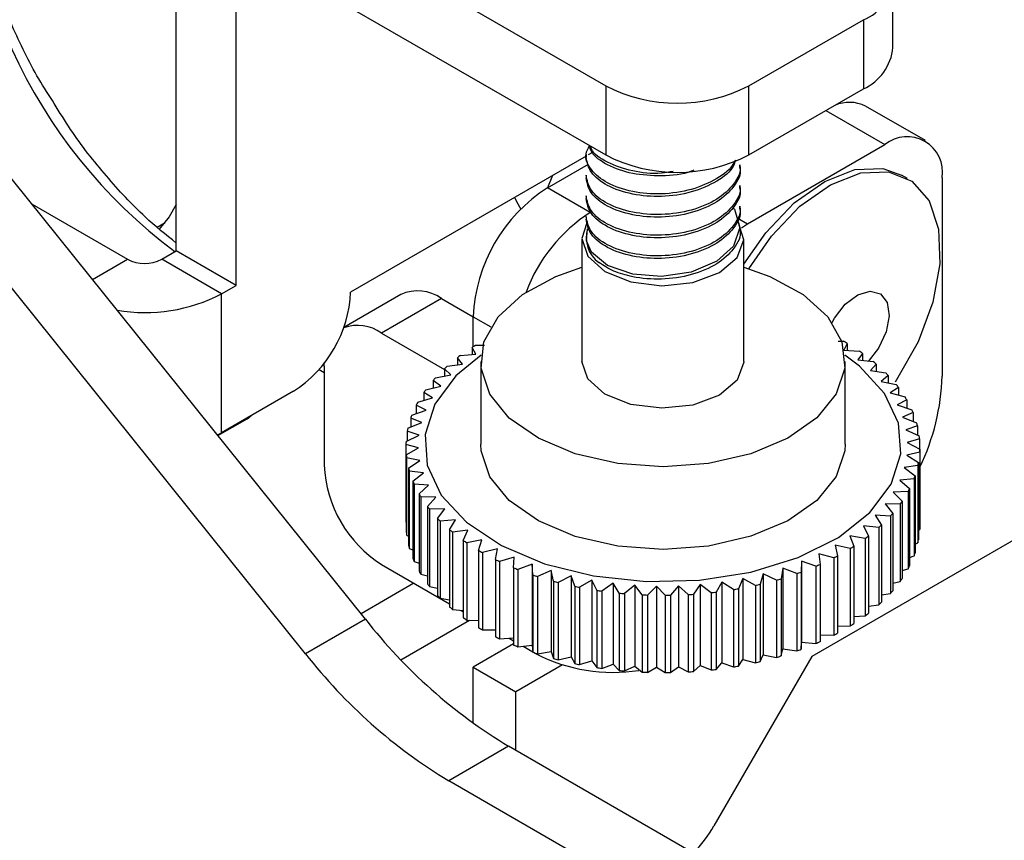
# Model space of a CAD drawing. Header units: millimetres. Extents: x 3619 to 4737, y 1503 to 2366.
# Tile 178 of 256: x 4467 to 4478, y 2087 to 2096. Entities that reach past the tile are written whole.
import ezdxf

# ---------------------------------------------------------------- set-up
doc = ezdxf.new("R2010")
doc.units = ezdxf.units.MM

msp = doc.modelspace()

# ---------------------------------------------------------------- linework, layer by layer
at = {"color": 7, "linetype": 'Continuous', "lineweight": 30}
for p, q in [((4469.6678, 2097.324), (4473.3521, 2095.1971)), ((4468.862, 2093.4711), (4468.862, 2096.8587)), ((4469.6678, 2096.6009), (4473.3521, 2094.474)), ((4469.4882, 2093.1096), (4469.4882, 2096.4972)), ((4476.3562, 2095.5972), (4476.3562, 2096.3204)), ((4474.8489, 2095.1971), (4476.0462, 2095.8883)), ((4476.0462, 2095.8883), (4476.0462, 2095.1652)), ((4473.3521, 2095.1971), (4473.3521, 2094.474)), ((4474.8489, 2094.474), (4474.8489, 2095.1971)), ((4470.8404, 2089.6197), (4466.3892, 2095.16)), ((4474.8489, 2094.474), (4476.0462, 2095.1652)), ((4476.6949, 2094.6243), (4476.0687, 2094.9858)), ((4470.2142, 2089.2587), (4465.763, 2094.799)), ((4474.8348, 2093.7529), (4476.2716, 2094.5824)), ((4473.1465, 2094.479), (4473.1465, 2094.4519)), ((4473.2145, 2094.5003), (4473.1685, 2094.4737)), ((4473.1465, 2094.461), (4470.6856, 2093.0404)), ((4472.7442, 2094.1311), (4473.1736, 2094.379)), ((4474.7552, 2094.3439), (4474.7552, 2094.3709)), ((4473.1465, 2094.2629), (4473.1465, 2094.2359)), ((4476.5068, 2094.2295), (4476.447, 2094.264)), ((4476.8703, 2094.2366), (4476.8703, 2092.1626)), ((4473.1914, 2093.8729), (4472.7442, 2094.1311)), ((4474.7552, 2094.1279), (4474.7552, 2094.1549)), ((4467.3547, 2093.9583), (4468.3507, 2093.3833)), ((4472.4189, 2093.9882), (4472.4636, 2093.9087)), ((4473.1465, 2094.0469), (4473.1465, 2094.0199)), ((4474.7552, 2093.9118), (4474.7552, 2093.9388)), ((4468.6634, 2093.7201), (4468.7476, 2093.7687)), ((4473.1465, 2093.8308), (4473.1465, 2093.8038)), ((4474.7724, 2093.7131), (4474.8348, 2093.7529)), ((4474.7552, 2093.6958), (4474.7552, 2093.7228)), ((4473.1042, 2093.5949), (4473.1042, 2092.314)), ((4474.7975, 2092.314), (4474.7975, 2093.5949)), ((4468.71, 2093.3833), (4468.862, 2093.4711)), ((4469.4882, 2093.1096), (4468.862, 2093.4711)), ((4469.3362, 2093.0218), (4468.71, 2093.3833)), ((4469.3362, 2093.0218), (4469.4882, 2093.1096)), ((4469.3362, 2091.57), (4469.3362, 2093.0218)), ((4471.2109, 2093.0155), (4470.6139, 2092.6709)), ((4471.6342, 2092.9736), (4471.008, 2092.6121)), ((4471.6342, 2092.9736), (4471.9659, 2092.7821)), ((4471.9659, 2092.4683), (4471.9659, 2092.783)), ((4471.008, 2092.6121), (4471.6652, 2092.2327)), ((4475.7837, 2092.5264), (4475.8389, 2092.5265)), ((4471.995, 2092.3904), (4471.9546, 2092.4611)), ((4471.9546, 2092.4611), (4471.9546, 2092.3875)), ((4471.9918, 2092.4845), (4472.0834, 2092.4864)), ((4475.8777, 2092.5039), (4475.8431, 2092.4323)), ((4475.8431, 2092.4323), (4476.0028, 2092.4243)), ((4475.8777, 2092.5039), (4475.8777, 2092.4306)), ((4471.8555, 2092.2853), (4471.8012, 2092.3537)), ((4471.8012, 2092.3537), (4471.8012, 2092.2787)), ((4471.8347, 2092.3788), (4471.995, 2092.3904)), ((4472.0458, 2092.314), (4472.0458, 2091.4499)), ((4475.8558, 2091.4499), (4475.8558, 2092.314)), ((4476.0379, 2092.3999), (4475.9894, 2092.3304)), ((4475.9894, 2092.3304), (4476.1502, 2092.3141)), ((4476.0379, 2092.3999), (4476.0379, 2092.3255)), ((4470.3547, 2092.231), (4470.4093, 2092.1995)), ((4470.4093, 2092.2664), (4470.41, 2092.2992)), ((4470.4093, 2092.2664), (4470.4093, 2091.2294)), ((4471.7328, 2092.1735), (4471.6652, 2092.2387)), ((4471.6652, 2092.2387), (4471.6652, 2092.1616)), ((4471.6946, 2092.2655), (4471.8555, 2092.2853)), ((4476.1814, 2092.2879), (4476.1194, 2092.2214)), ((4476.1194, 2092.2214), (4476.2799, 2092.1967)), ((4476.1814, 2092.2879), (4476.1814, 2092.2118)), ((4471.628, 2092.0558), (4471.5476, 2092.1171)), ((4471.5476, 2092.1171), (4471.5476, 2092.0373)), ((4471.5727, 2092.1453), (4471.7328, 2092.1735)), ((4476.3069, 2092.169), (4476.2318, 2092.106)), ((4476.2318, 2092.106), (4476.3909, 2092.073)), ((4476.3069, 2092.169), (4476.3069, 2092.0904)), ((4470.0869, 2092.0034), (4469.3362, 2091.57)), ((4471.4699, 2092.0194), (4471.628, 2092.0558)), ((4476.4134, 2092.0441), (4476.3259, 2091.9853)), ((4476.4134, 2092.0441), (4476.4134, 2091.9622)), ((4471.3871, 2091.8886), (4471.5419, 2091.9331)), ((4471.5419, 2091.9331), (4471.4493, 2091.9899)), ((4471.4493, 2091.9899), (4471.4493, 2091.9065)), ((4476.3259, 2091.9853), (4476.4822, 2091.9441)), ((4476.5001, 2091.9141), (4476.4009, 2091.8602)), ((4476.5001, 2091.9141), (4476.5001, 2091.8281)), ((4471.325, 2091.754), (4471.4751, 2091.8065)), ((4471.4751, 2091.8065), (4471.3711, 2091.8582)), ((4471.3711, 2091.8582), (4471.3711, 2091.7701)), ((4476.4009, 2091.8602), (4476.5531, 2091.811)), ((4469.2974, 2091.5403), (4469.6022, 2091.7163)), ((4471.4283, 2091.6769), (4471.3138, 2091.723)), ((4471.3138, 2091.723), (4471.3138, 2091.6292)), ((4476.5663, 2091.7802), (4476.4561, 2091.7317)), ((4476.4561, 2091.7317), (4476.603, 2091.6748)), ((4476.5663, 2091.7802), (4476.5663, 2091.689)), ((4471.284, 2091.6168), (4471.4283, 2091.6769)), ((4476.6114, 2091.6435), (4476.4912, 2091.6009)), ((4476.4912, 2091.6009), (4476.6316, 2091.5366)), ((4476.6114, 2091.6435), (4476.6114, 2091.5458)), ((4469.2927, 2091.5462), (4469.3362, 2091.57)), ((4471.2644, 2091.478), (4471.4019, 2091.5454)), ((4471.4019, 2091.5454), (4471.2776, 2091.5853)), ((4471.2776, 2091.5853), (4471.2776, 2091.4845)), ((4476.6351, 2091.5049), (4476.5058, 2091.4688)), ((4476.6351, 2091.5049), (4476.6351, 2091.3993)), ((4471.3959, 2091.4131), (4471.263, 2091.4463)), ((4471.263, 2091.4463), (4471.263, 2090.6382)), ((4471.2665, 2091.3388), (4471.3959, 2091.4131)), ((4476.5058, 2091.4688), (4476.6387, 2091.3974)), ((4476.6387, 2091.3974), (4476.6387, 2090.5893)), ((4471.2665, 2091.3388), (4471.2665, 2090.5307)), ((4471.4105, 2091.281), (4471.27, 2091.3071)), ((4471.27, 2091.3071), (4471.27, 2090.499)), ((4471.2902, 2091.2002), (4471.4105, 2091.281)), ((4476.6372, 2091.3656), (4476.4998, 2091.3365)), ((4476.4998, 2091.3365), (4476.624, 2091.2584)), ((4476.6372, 2091.3656), (4476.6372, 2090.5575)), ((4471.2902, 2091.2002), (4471.2902, 2090.3921)), ((4476.6177, 2091.2268), (4476.4733, 2091.205)), ((4476.4733, 2091.205), (4476.5879, 2091.1207)), ((4476.6177, 2091.2268), (4476.6177, 2090.4188)), ((4476.624, 2091.2584), (4476.624, 2090.4503)), ((4471.4456, 2091.1502), (4471.2986, 2091.1688)), ((4471.2986, 2091.1688), (4471.2986, 2090.3607)), ((4471.3353, 2091.0634), (4471.4456, 2091.1502)), ((4476.5767, 2091.0896), (4476.4265, 2091.0754)), ((4476.4265, 2091.0754), (4476.5305, 2090.9855)), ((4476.5767, 2091.0896), (4476.5767, 2090.2815)), ((4476.5879, 2091.1207), (4476.5879, 2090.3126)), ((4471.3353, 2091.0634), (4471.3353, 2090.2553)), ((4471.5008, 2091.0217), (4471.3486, 2091.0326)), ((4471.3486, 2091.0326), (4471.3486, 2090.2245)), ((4471.4015, 2090.9295), (4471.5008, 2091.0217)), ((4476.5305, 2090.9855), (4476.5305, 2090.1774)), ((4471.4015, 2090.9295), (4471.4015, 2090.1214)), ((4471.5758, 2090.8966), (4471.4195, 2090.8995)), ((4471.4195, 2090.8995), (4471.4195, 2090.0914)), ((4471.4882, 2090.7996), (4471.5758, 2090.8966)), ((4478.4616, 2090.9352), (4475.5066, 2089.2294)), ((4476.5145, 2090.9551), (4476.3598, 2090.9488)), ((4476.3598, 2090.9488), (4476.4524, 2090.8537)), ((4476.5145, 2090.9551), (4476.5145, 2090.147)), ((4471.4882, 2090.7996), (4471.4882, 2089.9915)), ((4471.6699, 2090.7759), (4471.5108, 2090.7706)), ((4471.5108, 2090.7706), (4471.5108, 2089.9625)), ((4471.5948, 2090.6746), (4471.6699, 2090.7759)), ((4476.4317, 2090.8243), (4476.2737, 2090.8261)), ((4476.2737, 2090.8261), (4476.3541, 2090.7266)), ((4476.4317, 2090.8243), (4476.4317, 2090.0162)), ((4476.4524, 2090.8537), (4476.4524, 2090.0456)), ((4471.5948, 2090.6746), (4471.5948, 2089.8666)), ((4471.7823, 2090.6605), (4471.6217, 2090.647)), ((4471.7203, 2090.5557), (4471.7823, 2090.6605)), ((4476.329, 2090.6983), (4476.1689, 2090.7084)), ((4476.1689, 2090.7084), (4476.2365, 2090.605)), ((4476.329, 2090.6983), (4476.329, 2089.8902)), ((4476.3541, 2090.7266), (4476.3541, 2089.9185)), ((4471.263, 2090.6382), (4471.2665, 2090.6363)), ((4471.6217, 2090.647), (4471.6217, 2089.8389)), ((4476.207, 2090.5782), (4476.0462, 2090.5965)), ((4476.0462, 2090.5965), (4476.1004, 2090.49)), ((4476.207, 2090.5782), (4476.207, 2089.7701)), ((4476.2365, 2090.605), (4476.2365, 2089.7969)), ((4476.624, 2090.5511), (4476.6372, 2090.5575)), ((4471.27, 2090.499), (4471.2902, 2090.4898)), ((4471.7203, 2090.5557), (4471.7203, 2089.7476)), ((4471.9122, 2090.5515), (4471.7514, 2090.5296)), ((4471.7514, 2090.5296), (4471.7514, 2089.7215)), ((4471.8637, 2090.4438), (4471.9122, 2090.5515)), ((4476.067, 2090.4648), (4475.9066, 2090.4915)), ((4475.9066, 2090.4915), (4475.9471, 2090.3825)), ((4476.067, 2090.4648), (4476.067, 2089.6567)), ((4476.1004, 2090.49), (4476.1004, 2089.6819)), ((4471.2986, 2090.3607), (4471.3353, 2090.3465)), ((4471.8637, 2090.4438), (4471.8637, 2089.6357)), ((4472.0585, 2090.4496), (4471.8988, 2090.4194)), ((4471.8988, 2090.4194), (4471.8988, 2089.6113)), ((4472.024, 2090.3397), (4472.0585, 2090.4496)), ((4472.2201, 2090.3556), (4472.0627, 2090.3172)), ((4472.1998, 2090.2444), (4472.2201, 2090.3556)), ((4475.9098, 2090.3592), (4475.7513, 2090.3941)), ((4475.7513, 2090.3941), (4475.7777, 2090.2834)), ((4475.9098, 2090.3592), (4475.9098, 2089.5511)), ((4475.9471, 2090.3825), (4475.9471, 2089.5744)), ((4476.5879, 2090.4064), (4476.6177, 2090.4188)), ((4472.024, 2090.3397), (4472.024, 2089.5316)), ((4472.0627, 2090.3172), (4472.0627, 2089.5091)), ((4472.3956, 2090.2704), (4472.2419, 2090.2239)), ((4472.3897, 2090.1585), (4472.3956, 2090.2704)), ((4475.737, 2090.2621), (4475.5815, 2090.3052)), ((4475.5815, 2090.3052), (4475.5935, 2090.1934)), ((4475.737, 2090.2621), (4475.737, 2089.454)), ((4475.7777, 2090.2834), (4475.7777, 2089.4753)), ((4476.5305, 2090.2654), (4476.5767, 2090.2815)), ((4471.008, 2090.1924), (4471.7203, 2089.7812)), ((4471.3486, 2090.2245), (4471.4015, 2090.2074)), ((4472.1998, 2090.2444), (4472.1998, 2089.4363)), ((4472.2419, 2090.2239), (4472.2419, 2089.4159)), ((4472.3897, 2090.1585), (4472.3897, 2089.3504)), ((4472.5836, 2090.1947), (4472.4348, 2090.1403)), ((4472.5921, 2090.0828), (4472.5836, 2090.1947)), ((4472.5836, 2090.1947), (4472.5836, 2089.3483)), ((4475.204, 2090.1553), (4475.1872, 2090.0439)), ((4475.3495, 2090.0966), (4475.204, 2090.1553)), ((4475.204, 2090.1553), (4475.204, 2089.309)), ((4475.3986, 2090.2254), (4475.3962, 2090.1134)), ((4475.5497, 2090.1743), (4475.3986, 2090.2254)), ((4475.3986, 2090.2254), (4475.3986, 2089.379)), ((4475.5497, 2090.1743), (4475.5497, 2089.3662)), ((4475.5935, 2090.1934), (4475.5935, 2089.3853)), ((4476.4524, 2090.1291), (4476.5145, 2090.147)), ((4471.4195, 2090.0914), (4471.4882, 2090.0733)), ((4472.4348, 2090.1403), (4472.4348, 2089.3322)), ((4472.5921, 2090.0828), (4472.5921, 2089.2747)), ((4472.7826, 2090.1289), (4472.6398, 2090.067)), ((4472.6398, 2090.067), (4472.6398, 2089.2589)), ((4472.8055, 2090.0179), (4472.7826, 2090.1289)), ((4472.7826, 2090.1289), (4472.7826, 2089.2826)), ((4472.9911, 2090.0738), (4472.8555, 2090.0047)), ((4473.0281, 2089.9643), (4472.9911, 2090.0738)), ((4472.9911, 2090.0738), (4472.9911, 2089.2274)), ((4474.7863, 2090.0468), (4474.7411, 2089.9386)), ((4474.9172, 2089.9737), (4474.7863, 2090.0468)), ((4474.7863, 2090.0468), (4474.7863, 2089.2005)), ((4474.9994, 2090.0957), (4474.9683, 2089.9854)), ((4475.1381, 2090.0296), (4474.9994, 2090.0957)), ((4474.9994, 2090.0957), (4474.9994, 2089.2493)), ((4475.1872, 2090.0439), (4475.1872, 2089.2358)), ((4475.3495, 2090.0966), (4475.3495, 2089.2885)), ((4475.3962, 2090.1134), (4475.3962, 2089.3053)), ((4471.3466, 2089.9969), (4470.7938, 2089.6778)), ((4471.5108, 2089.9625), (4471.5948, 2089.9451)), ((4472.8055, 2090.0179), (4472.8055, 2089.2098)), ((4472.8555, 2090.0047), (4472.8555, 2089.1966)), ((4473.0281, 2089.9643), (4473.0281, 2089.1562)), ((4473.2072, 2090.0296), (4473.0799, 2089.9537)), ((4473.0799, 2089.9537), (4473.0799, 2089.1456)), ((4473.2582, 2089.9224), (4473.2072, 2090.0296)), ((4473.2072, 2090.0296), (4473.2072, 2089.1833)), ((4473.4294, 2089.9968), (4473.3114, 2089.9145)), ((4473.4938, 2089.8926), (4473.4294, 2089.9968)), ((4473.4294, 2089.9968), (4473.4294, 2089.1505)), ((4473.6557, 2089.9756), (4473.548, 2089.8875)), ((4473.7331, 2089.8751), (4473.6557, 2089.9756)), ((4473.6557, 2089.9756), (4473.6557, 2089.1293)), ((4473.8844, 2089.9663), (4473.7879, 2089.8728)), ((4473.9741, 2089.87), (4473.8844, 2089.9663)), ((4473.8844, 2089.9663), (4473.8844, 2089.1199)), ((4474.1137, 2089.9688), (4474.0291, 2089.8706)), ((4474.215, 2089.8775), (4474.1137, 2089.9688)), ((4474.1137, 2089.9688), (4474.1137, 2089.1224)), ((4474.3416, 2089.9831), (4474.2696, 2089.8809)), ((4474.4537, 2089.8974), (4474.3416, 2089.9831)), ((4474.3416, 2089.9831), (4474.3416, 2089.1368)), ((4474.5664, 2090.0092), (4474.5076, 2089.9036)), ((4474.6884, 2089.9295), (4474.5664, 2090.0092)), ((4474.5664, 2090.0092), (4474.5664, 2089.1629)), ((4474.7411, 2089.9386), (4474.7411, 2089.1305)), ((4474.9172, 2089.9737), (4474.9172, 2089.1656)), ((4474.9683, 2089.9854), (4474.9683, 2089.1773)), ((4475.1381, 2090.0296), (4475.1381, 2089.2215)), ((4476.3541, 2089.9983), (4476.4317, 2090.0162)), ((4471.6217, 2089.8389), (4471.7203, 2089.8237)), ((4473.2582, 2089.9224), (4473.2582, 2089.1143)), ((4473.3114, 2089.9145), (4473.3114, 2089.1064)), ((4473.4938, 2089.8926), (4473.4938, 2089.0845)), ((4473.548, 2089.8875), (4473.548, 2089.0794)), ((4473.7331, 2089.8751), (4473.7331, 2089.067)), ((4473.7879, 2089.8728), (4473.7879, 2089.0647)), ((4473.9741, 2089.87), (4473.9741, 2089.0619)), ((4474.0291, 2089.8706), (4474.0291, 2089.0625)), ((4474.215, 2089.8775), (4474.215, 2089.0694)), ((4474.2696, 2089.8809), (4474.2696, 2089.0728)), ((4474.4537, 2089.8974), (4474.4537, 2089.0893)), ((4474.5076, 2089.9036), (4474.5076, 2089.0955)), ((4474.6884, 2089.9295), (4474.6884, 2089.1214)), ((4476.2365, 2089.8739), (4476.329, 2089.8902)), ((4476.1004, 2089.7569), (4476.207, 2089.7701)), ((4471.7514, 2089.7215), (4471.8637, 2089.7101)), ((4471.8392, 2089.7126), (4471.8637, 2089.6984)), ((4475.9471, 2089.6481), (4476.067, 2089.6567)), ((4470.8404, 2089.6197), (4470.2142, 2089.2587)), ((4471.2115, 2089.1959), (4471.9284, 2089.6098)), ((4471.8988, 2089.6113), (4472.024, 2089.605)), ((4475.7777, 2089.5483), (4475.9098, 2089.5511)), ((4472.0627, 2089.5091), (4472.1998, 2089.5093)), ((4472.1914, 2089.5093), (4472.1998, 2089.5044)), ((4472.2419, 2089.4159), (4472.3897, 2089.4238)), ((4475.5935, 2089.4585), (4475.737, 2089.454)), ((4472.3897, 2089.3636), (4471.9659, 2089.1189)), ((4472.3437, 2089.4213), (4472.3897, 2089.3948)), ((4472.4348, 2089.3322), (4472.5836, 2089.3483)), ((4472.488, 2089.338), (4472.5917, 2089.2782)), ((4472.5836, 2089.3483), (4472.5921, 2089.2747)), ((4475.3962, 2089.3053), (4475.3986, 2089.379)), ((4475.3986, 2089.379), (4475.5497, 2089.3662)), ((4472.6054, 2089.2702), (4472.6244, 2089.2593)), ((4472.6398, 2089.2589), (4472.7826, 2089.2826)), ((4472.7826, 2089.2826), (4472.8055, 2089.2098)), ((4472.8555, 2089.1966), (4472.9911, 2089.2274)), ((4472.9911, 2089.2274), (4473.0281, 2089.1562)), ((4475.5066, 2089.2294), (4474.4846, 2087.4592)), ((4474.9683, 2089.1773), (4474.9994, 2089.2493)), ((4474.9994, 2089.2493), (4475.1381, 2089.2215)), ((4475.1872, 2089.2358), (4475.204, 2089.309)), ((4475.204, 2089.309), (4475.3495, 2089.2885)), ((4471.9659, 2089.1189), (4472.4131, 2088.8608)), ((4471.9659, 2088.5332), (4471.9659, 2089.1189)), ((4472.9003, 2089.142), (4472.4131, 2088.8608)), ((4473.0799, 2089.1456), (4473.2072, 2089.1833)), ((4473.2072, 2089.1833), (4473.2582, 2089.1143)), ((4473.3114, 2089.1064), (4473.4294, 2089.1505)), ((4473.4294, 2089.1505), (4473.4938, 2089.0845)), ((4473.548, 2089.0794), (4473.6557, 2089.1293)), ((4473.6557, 2089.1293), (4473.7331, 2089.067)), ((4473.7879, 2089.0647), (4473.8844, 2089.1199)), ((4473.8844, 2089.1199), (4473.9741, 2089.0619)), ((4474.0291, 2089.0625), (4474.1137, 2089.1224)), ((4474.1137, 2089.1224), (4474.215, 2089.0694)), ((4474.2696, 2089.0728), (4474.3416, 2089.1368)), ((4474.3416, 2089.1368), (4474.4537, 2089.0893)), ((4474.5076, 2089.0955), (4474.5664, 2089.1629)), ((4474.5664, 2089.1629), (4474.6884, 2089.1214)), ((4474.7411, 2089.1305), (4474.7863, 2089.2005)), ((4474.7863, 2089.2005), (4474.9172, 2089.1656)), ((4472.4131, 2088.2484), (4472.4131, 2088.8608)), ((4472.3369, 2088.2924), (4471.7106, 2087.9314)), ((4491.8206, 2077.0447), (4472.3369, 2088.2924)), ((4491.1943, 2076.6837), (4471.7106, 2087.9314))]:
    msp.add_line(p, q, dxfattribs=at)
at = {"color": 8, "linetype": 'Continuous', "lineweight": 30}
for p, q in [((4475.6541, 2094.9388), (4476.2716, 2094.5824)), ((4472.7951, 2094.2582), (4472.7439, 2094.1309)), ((4474.7255, 2093.816), (4474.8348, 2093.7529)), ((4467.9859, 2093.1727), (4468.3507, 2093.3833)), ((4471.9659, 2092.783), (4472.1518, 2092.6757)), ((4472.6244, 2089.2593), (4472.6244, 2089.2639))]:
    msp.add_line(p, q, dxfattribs=at)
at = {"color": 7, "linetype": 'Continuous', "lineweight": 30, "flags": 128}
for points in [[(4474.7975, 2093.3325), (4475.0251, 2093.6607), (4475.3227, 2093.9719), (4475.6419, 2094.1977), (4475.9589, 2094.3212), (4476.2503, 2094.3334), (4476.447, 2094.264)], [(4474.8491, 2093.2839), (4475.085, 2093.6261), (4475.3826, 2093.9374), (4475.7018, 2094.1631), (4476.0188, 2094.2867), (4476.3102, 2094.2988), (4476.5543, 2094.1987), (4476.7331, 2093.9938), (4476.8332, 2093.6992), (4476.8473, 2093.3368), (4476.7743, 2092.9334), (4476.6196, 2092.5191), (4476.3947, 2092.1244), (4476.3778, 2092.1)], [(4468.862, 2093.9548), (4468.7895, 2093.826), (4468.6835, 2093.6976)], [(4472.3996, 2094.0298), (4472.4009, 2094.0265), (4472.4189, 2093.9882)], [(4474.6825, 2093.9224), (4474.6984, 2093.9069), (4474.7551, 2093.7169), (4474.6878, 2093.5222), (4474.5134, 2093.3636), (4474.2476, 2093.25), (4473.9358, 2093.2034), (4473.6355, 2093.2279), (4473.3721, 2093.3183), (4473.2033, 2093.4562), (4473.1499, 2093.5756), (4473.1633, 2093.7019), (4473.1633, 2093.7019)], [(4473.1567, 2093.7644), (4473.1043, 2093.6021), (4473.1639, 2093.4145), (4473.3434, 2093.2544), (4473.6153, 2093.1461), (4473.9383, 2093.1062), (4474.2633, 2093.1406), (4474.5406, 2093.2442), (4474.7282, 2093.4012), (4474.7974, 2093.5877), (4474.7378, 2093.7752), (4474.7235, 2093.7947)], [(4474.7975, 2093.2992), (4475.0691, 2093.2043), (4475.4175, 2093.0158), (4475.6738, 2092.7832), (4475.8218, 2092.5211), (4475.8522, 2092.246), (4475.7631, 2091.9752), (4475.5602, 2091.7256), (4475.2562, 2091.5131), (4474.8701, 2091.3508), (4474.4263, 2091.2491), (4473.9526, 2091.2143), (4473.4788, 2091.2486), (4473.0347, 2091.3498), (4472.6481, 2091.5117), (4472.3433, 2091.7239), (4472.1396, 2091.9732), (4472.0497, 2092.244), (4472.0792, 2092.5191), (4472.2264, 2092.7814), (4472.4819, 2093.0142), (4472.8297, 2093.2031), (4473.1042, 2093.2992)], [(4475.7188, 2092.7236), (4475.7436, 2092.7673), (4475.8573, 2092.913), (4475.9889, 2093.0127), (4476.1183, 2093.0511), (4476.2258, 2093.0226), (4476.2951, 2092.9313), (4476.3157, 2092.7912), (4476.2843, 2092.6237), (4476.2058, 2092.4542), (4476.0982, 2092.3147)], [(4472.0494, 2092.381), (4471.7866, 2092.1647), (4471.5653, 2091.8687), (4471.4637, 2091.5518), (4471.4867, 2091.2297), (4471.6334, 2090.9187), (4471.8962, 2090.6343), (4472.2621, 2090.3909), (4472.7126, 2090.2005), (4473.2252, 2090.0727), (4473.7743, 2090.0141), (4474.3321, 2090.0274), (4474.8709, 2090.112), (4475.3635, 2090.2637), (4475.7853, 2090.475), (4476.1151, 2090.7351), (4476.3364, 2091.031), (4476.438, 2091.3479), (4476.4149, 2091.67), (4476.2683, 2091.981), (4476.0055, 2092.2654), (4475.8523, 2092.381)], [(4474.2633, 2091.8598), (4473.9383, 2091.8253), (4473.6153, 2091.8653), (4473.3434, 2091.9736), (4473.1639, 2092.1337), (4473.1042, 2092.314)], [(4474.7975, 2092.314), (4474.7974, 2092.3068), (4474.7282, 2092.1203), (4474.5406, 2091.9634), (4474.2633, 2091.8598)], [(4475.8558, 2091.4499), (4475.8522, 2091.3818), (4475.7631, 2091.111), (4475.5602, 2090.8615), (4475.2562, 2090.6489), (4474.8701, 2090.4867), (4474.4263, 2090.3849), (4473.9526, 2090.3501), (4473.4788, 2090.3844), (4473.0347, 2090.4857), (4472.6481, 2090.6475), (4472.3433, 2090.8597), (4472.1396, 2091.1091), (4472.0497, 2091.3798), (4472.0458, 2091.4499)]]:
    msp.add_lwpolyline(points, dxfattribs=at)
at = {"color": 8, "linetype": 'Continuous', "lineweight": 30}
for centre, radius, start, end in [((4472.1359, 2097.8624), 5.4919, 175.91461, 233.22911), ((4469.5647, 2091.7805), 0.0744, 300.27408, 323.80438)]:
    msp.add_arc(centre, radius, start, end, dxfattribs=at)
at = {"color": 7, "linetype": 'Continuous', "lineweight": 30}
for centre, radius, start, end in [((4475.8823, 2096.3204), 0.4621, 290.78333, 69.21643), ((4475.8266, 2095.65), 0.5323, 294.37468, 354.30512), ((4474.1005, 2096.6414), 1.6267, 242.60977, 297.39039), ((4475.9005, 2094.6359), 0.3882, 64.32481, 113.26132), ((4476.5053, 2094.2958), 0.3697, 350.78624, 129.2033), ((4474.1005, 2095.9183), 1.6267, 242.60977, 297.39039), ((4473.6556, 2092.7061), 1.6915, 122.60537, 177.39456), ((4474.1045, 2092.4489), 1.6915, 122.66908, 159.55813), ((4473.4669, 2093.6081), 0.3178, 162.8303, 234.25664), ((4468.5304, 2093.73), 0.3904, 242.61078, 297.38922), ((4469.3858, 2093.0995), 1.3012, 302.60579, 357.39421), ((4471.3862, 2092.6274), 0.4258, 54.38121, 114.30866), ((4468.5322, 2094.5776), 1.7512, 260.56325, 297.32769), ((4470.7555, 2092.2532), 0.4388, 54.8631, 108.95213), ((4474.5915, 2090.3364), 2.5205, 59.31599, 60.33464), ((4473.2297, 2090.4693), 2.365, 121.56193, 122.62684), ((4474.7743, 2090.6231), 2.1803, 54.5807, 55.70432), ((4473.085, 2090.6827), 2.1072, 126.39682, 127.53568), ((4474.9461, 2090.8483), 1.8969, 49.36976, 50.59842), ((4472.8759, 2090.9401), 1.7754, 131.70864, 132.99332), ((4472.6973, 2091.1188), 1.5227, 137.60961, 139.03211), ((4475.1225, 2091.0415), 1.6353, 43.59043, 44.94392), ((4474.509, 2092.2339), 2.3624, 334.35402, 358.27043), ((4472.5279, 2091.2546), 1.3054, 144.13707, 145.71477), ((4475.3068, 2091.2047), 1.389, 37.17883, 38.69279), ((4475.4527, 2091.3069), 1.2108, 30.10221, 31.75711), ((4472.3919, 2091.3397), 1.1449, 151.35577, 153.07372), ((4475.5943, 2091.3806), 1.0509, 22.34787, 24.17608), ((4469.4964, 2091.8996), 0.2117, 299.99731, 314.0407), ((4472.2623, 2091.3979), 1.0027, 159.19931, 161.08713), ((4472.1917, 2091.4177), 0.9293, 167.62782, 169.61096), ((4475.678, 2091.4101), 0.9622, 14.03585, 15.96971), ((4475.7445, 2091.4224), 0.8945, 5.29075, 7.3322), ((4472.1605, 2091.4219), 0.8979, 176.41343, 178.44045), ((4475.7496, 2091.4214), 0.8894, 356.40374, 358.45014), ((4472.1682, 2091.4225), 0.9056, 185.3057, 187.32233), ((4471.7091, 2091.2885), 1.3012, 182.60568, 237.39432), ((4472.2262, 2091.4342), 0.9648, 194.03502, 195.96363), ((4475.7142, 2091.4252), 0.925, 347.61644, 349.60864), ((4475.6386, 2091.446), 1.0035, 339.20006, 341.08638), ((4472.304, 2091.4615), 1.0473, 202.34127, 204.1758), ((4475.5151, 2091.5011), 1.1388, 331.35305, 333.08005), ((4472.4341, 2091.5278), 1.1933, 210.08682, 211.76586), ((4472.6091, 2091.65), 1.407, 217.18853, 218.68309), ((4475.3735, 2091.5892), 1.3057, 324.13864, 325.71592), ((4472.7818, 2091.8048), 1.639, 223.59196, 224.94239), ((4475.2296, 2091.7026), 1.489, 317.5895, 319.04404), ((4475.0287, 2091.9007), 1.7713, 311.70157, 312.98926), ((4475.7496, 2090.6133), 0.8894, 356.40374, 358.45014), ((4472.1682, 2090.6144), 0.9056, 185.3057, 187.32233), ((4472.9291, 2091.964), 1.8559, 229.35618, 230.612), ((4474.8683, 2092.0922), 2.0212, 306.37296, 307.56021), ((4472.2262, 2090.6261), 0.9648, 194.03502, 195.96363), ((4473.1436, 2092.2439), 2.2087, 234.58588, 235.69513), ((4474.6517, 2092.4066), 2.4031, 301.57037, 302.6184), ((4475.7142, 2090.6171), 0.925, 347.61644, 349.60864), ((4472.304, 2090.6534), 1.0473, 202.34127, 204.1758), ((4473.2967, 2092.4843), 2.4938, 239.31278, 240.34235), ((4474.5089, 2092.6553), 2.6899, 297.16505, 298.14413), ((4475.6386, 2090.6379), 1.0035, 339.20006, 341.08638), ((4473.4732, 2092.814), 2.8679, 243.63849, 244.57302), ((4473.6248, 2093.1586), 3.2444, 247.62224, 248.4807), ((4474.3433, 2092.9986), 3.0711, 293.12966, 294.02251), ((4475.5151, 2090.693), 1.1388, 331.35305, 333.08005), ((4472.4341, 2090.7197), 1.1933, 210.08682, 211.76586), ((4473.7334, 2093.4583), 3.5632, 251.31859, 252.12677), ((4474.1309, 2093.5754), 3.6861, 285.85814, 286.6528), ((4474.2001, 2093.3642), 3.4639, 289.3808, 290.20106), ((4475.3735, 2090.7811), 1.3057, 324.13864, 325.71592), ((4472.6091, 2090.8419), 1.407, 217.18853, 218.68309), ((4473.8317, 2093.7937), 3.9127, 254.79581, 255.55294), ((4473.8933, 2094.0672), 4.1931, 258.09223, 258.81518), ((4473.9983, 2094.1206), 4.2475, 279.34974, 280.07117), ((4474.0417, 2093.9106), 4.0331, 282.53642, 283.2813), ((4472.7818, 2090.9967), 1.639, 223.59196, 224.94239), ((4473.9168, 2094.199), 4.3271, 261.24486, 261.95787), ((4473.9434, 2094.4072), 4.537, 264.31202, 265.00047), ((4473.9477, 2094.4447), 4.5746, 267.3107, 267.99822), ((4473.9508, 2094.5252), 4.6553, 270.28717, 270.96381), ((4473.9493, 2094.5312), 4.6613, 273.26766, 273.94083), ((4473.9587, 2094.397), 4.5267, 276.2775, 276.96439), ((4475.2296, 2090.8945), 1.489, 317.5895, 319.04404), ((4472.9291, 2091.1559), 1.8559, 229.35618, 230.612), ((4475.0287, 2091.0926), 1.7713, 311.70157, 312.98926), ((4473.1436, 2091.4358), 2.2087, 234.58588, 235.69513), ((4474.8683, 2091.2841), 2.0212, 306.37296, 307.56021), ((4475.1814, 2093.0066), 5.5059, 217.96221, 238.89372), ((4473.2967, 2091.6762), 2.4938, 239.31278, 240.34235), ((4474.6517, 2091.5985), 2.4031, 301.57037, 302.6184), ((4473.4732, 2092.0059), 2.8679, 243.63849, 244.57302), ((4474.5089, 2091.8472), 2.6899, 297.16505, 298.14413), ((4473.6248, 2092.3505), 3.2444, 247.62224, 248.4807), ((4474.3433, 2092.1905), 3.0711, 293.12966, 294.02251), ((4474.5552, 2092.6456), 5.5059, 217.96241, 238.89374), ((4473.7334, 2092.6502), 3.5632, 251.31859, 252.12677), ((4473.4277, 2090.8132), 1.7493, 242.66582, 278.94586), ((4474.1309, 2092.7673), 3.6861, 285.85814, 286.6528), ((4474.2001, 2092.5561), 3.4639, 289.3808, 290.20106), ((4473.8317, 2092.9856), 3.9127, 254.79581, 255.55294), ((4473.8933, 2093.2591), 4.1931, 258.09223, 258.81518), ((4473.9983, 2093.3125), 4.2475, 279.34974, 280.07117), ((4474.0417, 2093.1025), 4.0331, 282.53642, 283.2813), ((4473.9168, 2093.3909), 4.3271, 261.24486, 261.95787), ((4473.9434, 2093.5991), 4.537, 264.31202, 265.00047), ((4473.9477, 2093.6366), 4.5746, 267.3107, 267.99822), ((4473.9508, 2093.7171), 4.6553, 270.28717, 270.96381), ((4473.9493, 2093.7231), 4.6613, 273.26766, 273.94083), ((4473.9587, 2093.5889), 4.5267, 276.2775, 276.96439), ((4473.2942, 2088.139), 1.3708, 315.39166, 330.26954)]:
    msp.add_arc(centre, radius, start, end, dxfattribs=at)
for points, knots in [([(4467.5871, 2095.0113), (4467.5321, 2095.0964), (4467.3641, 2095.3563), (4467.1379, 2095.8246), (4466.9163, 2096.3941), (4466.7638, 2096.9605), (4466.6824, 2097.5034), (4466.6701, 2097.9657), (4466.7048, 2098.2248), (4466.7193, 2098.3336)], [0, 0, 0, 0, 0.07866782, 0.24023675, 0.40169048, 0.56286612, 0.72362408, 0.88387139, 1, 1, 1, 1]), ([(4468.862, 2093.5523), (4468.7528, 2093.6405), (4468.5004, 2093.844), (4468.1275, 2094.2484), (4467.8064, 2094.6504), (4467.6427, 2094.9199), (4467.5871, 2095.0113)], [0, 0, 0, 0, 0.2328655, 0.5377403, 0.8431578, 1, 1, 1, 1]), ([(4474.6974, 2094.414), (4474.6946, 2094.4047), (4474.6724, 2094.3326), (4474.5182, 2094.2193), (4474.2575, 2094.1024), (4473.9381, 2094.0555), (4473.6238, 2094.0822), (4473.3577, 2094.1728), (4473.1878, 2094.3156), (4473.1235, 2094.4603), (4473.1669, 2094.543), (4473.1822, 2094.5721)], [0, 0, 0, 0, 0.0189026, 0.1465469, 0.2782953, 0.4100457, 0.53769, 0.6705913, 0.8000922, 0.9295942, 1, 1, 1, 1]), ([(4474.2755, 2094.3152), (4474.2663, 2094.3111), (4474.1693, 2094.2682), (4473.9352, 2094.2484), (4473.6232, 2094.27), (4473.3634, 2094.3625), (4473.2065, 2094.4745), (4473.1869, 2094.5512), (4473.1814, 2094.5725)], [0, 0, 0, 0, 0.02362486, 0.24862522, 0.46661342, 0.6935794, 0.91473837, 1, 1, 1, 1]), ([(4474.0564, 2094.3017), (4474.0164, 2094.2945), (4473.876, 2094.2693), (4473.6208, 2094.3009), (4473.3659, 2094.3888), (4473.2152, 2094.4911), (4473.196, 2094.5559), (4473.1931, 2094.5658)], [0, 0, 0, 0, 0.1097786, 0.3847427, 0.6710309, 0.9499942, 1, 1, 1, 1]), ([(4474.7082, 2094.4183), (4474.7027, 2094.3984), (4474.6797, 2094.3153), (4474.5199, 2094.192), (4474.257, 2094.0755), (4473.9384, 2094.0285), (4473.6231, 2094.0552), (4473.3604, 2094.1457), (4473.18, 2094.2876), (4473.1587, 2094.3979), (4473.1483, 2094.4521)], [0, 0, 0, 0, 0.0425065, 0.1772886, 0.3164047, 0.4555224, 0.5903048, 0.730638, 0.8673808, 1, 1, 1, 1]), ([(4474.7534, 2094.3707), (4474.754, 2094.3688), (4474.7745, 2094.3019), (4474.7, 2094.1668), (4474.5279, 2094.0023), (4474.2548, 2093.8866), (4473.939, 2093.8394), (4473.6229, 2093.8662), (4473.3604, 2093.9566), (4473.18, 2094.0986), (4473.1587, 2094.2088), (4473.1483, 2094.2631)], [0, 0, 0, 0, 0.0037429, 0.1310937, 0.2534058, 0.3796508, 0.5058975, 0.6282097, 0.7555593, 0.8796506, 1, 1, 1, 1]), ([(4474.7534, 2094.3437), (4474.754, 2094.3418), (4474.7745, 2094.2749), (4474.7, 2094.1398), (4474.5279, 2093.9753), (4474.2548, 2093.8596), (4473.939, 2093.8124), (4473.6229, 2093.8392), (4473.3604, 2093.9296), (4473.18, 2094.0716), (4473.1587, 2094.1818), (4473.1483, 2094.2361)], [0, 0, 0, 0, 0.00374291, 0.13109375, 0.25340588, 0.3796508, 0.5058975, 0.62820971, 0.75555931, 0.87965063, 1, 1, 1, 1]), ([(4474.7534, 2094.1547), (4474.754, 2094.1528), (4474.7745, 2094.0859), (4474.7, 2093.9507), (4474.5279, 2093.7862), (4474.2548, 2093.6706), (4473.939, 2093.6234), (4473.6229, 2093.6501), (4473.3604, 2093.7406), (4473.18, 2093.8826), (4473.1587, 2093.9928), (4473.1483, 2094.0471)], [0, 0, 0, 0, 0.003743, 0.1310938, 0.2534059, 0.3796509, 0.5058975, 0.6282098, 0.7555594, 0.8796506, 1, 1, 1, 1]), ([(4474.7534, 2094.1277), (4474.754, 2094.1258), (4474.7745, 2094.0589), (4474.7, 2093.9237), (4474.5279, 2093.7592), (4474.2548, 2093.6436), (4473.939, 2093.5964), (4473.6229, 2093.6231), (4473.3604, 2093.7136), (4473.18, 2093.8555), (4473.1587, 2093.9658), (4473.1483, 2094.02)], [0, 0, 0, 0, 0.0037429, 0.1310937, 0.2534058, 0.3796508, 0.5058975, 0.6282097, 0.7555593, 0.8796506, 1, 1, 1, 1]), ([(4474.7534, 2093.9387), (4474.754, 2093.9367), (4474.7745, 2093.8699), (4474.7, 2093.7347), (4474.5279, 2093.5702), (4474.2548, 2093.4545), (4473.939, 2093.4073), (4473.6229, 2093.4341), (4473.3604, 2093.5245), (4473.18, 2093.6665), (4473.1587, 2093.7767), (4473.1483, 2093.831)], [0, 0, 0, 0, 0.0037429, 0.1310937, 0.2534058, 0.3796508, 0.5058975, 0.6282097, 0.7555593, 0.8796506, 1, 1, 1, 1]), ([(4474.7534, 2093.9117), (4474.754, 2093.9097), (4474.7745, 2093.8428), (4474.7, 2093.7077), (4474.5279, 2093.5432), (4474.2548, 2093.4275), (4473.939, 2093.3803), (4473.6229, 2093.4071), (4473.3604, 2093.4975), (4473.18, 2093.6395), (4473.1587, 2093.7497), (4473.1483, 2093.804)], [0, 0, 0, 0, 0.003743, 0.1310938, 0.2534059, 0.3796509, 0.5058975, 0.6282098, 0.7555594, 0.8796507, 1, 1, 1, 1]), ([(4474.7534, 2093.6956), (4474.754, 2093.6937), (4474.7745, 2093.6268), (4474.7, 2093.4916), (4474.5279, 2093.3271), (4474.2549, 2093.2115), (4473.9386, 2093.1641), (4473.653, 2093.189), (4473.427, 2093.2545), (4473.3298, 2093.3183), (4473.2813, 2093.3502)], [0, 0, 0, 0, 0.0046006, 0.1611347, 0.3114753, 0.46665, 0.6218269, 0.7721677, 0.8862838, 1, 1, 1, 1])]:
    msp.add_open_spline(points, degree=3, knots=knots, dxfattribs=at)

doc.saveas('drawing.dxf')
